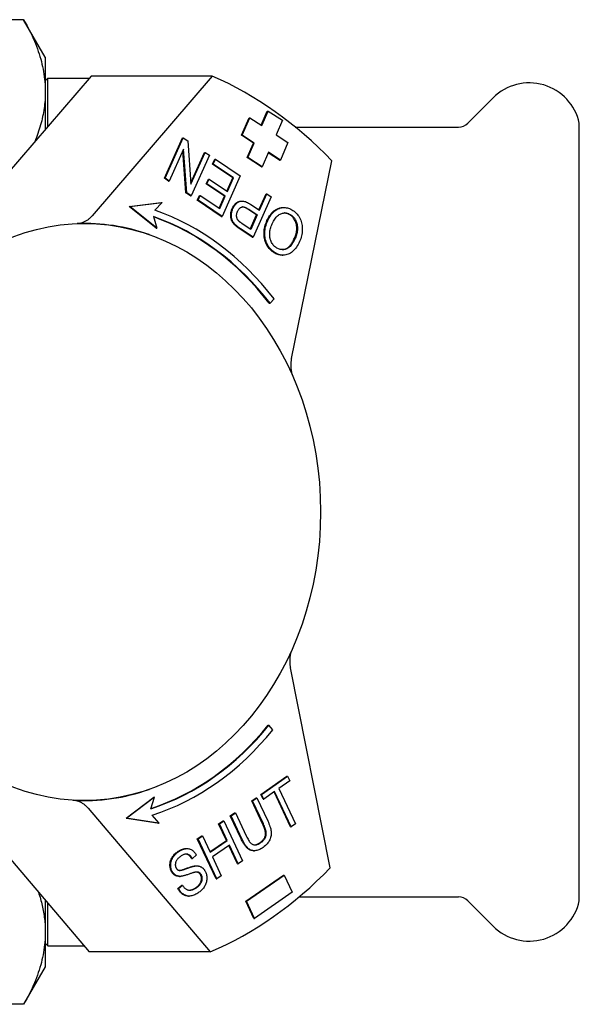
# Model space of a CAD drawing. Header units: millimetres. Extents: x -24 to 3572, y -10 to 482.
# Tile 22 of 26: x 278 to 320, y 407 to 482. Entities that reach past the tile are written whole.
import ezdxf

# ---------------------------------------------------------------- set-up
doc = ezdxf.new("R2010")
doc.units = ezdxf.units.MM
doc.layers.add('DETAIL', color=2, linetype='Continuous')

msp = doc.modelspace()

# ---------------------------------------------------------------- linework, layer by layer
at = {"layer": 'DETAIL'}
for p, q in [((277.934, 481.754), (265.505, 481.754)), ((279.576, 478.912), (277.934, 481.754)), ((279.576, 478.912), (279.576, 476.285)), ((283.054, 477.481), (276.523, 469.874)), ((279.576, 477.111), (279.775, 477.311)), ((279.775, 473.662), (279.775, 477.311)), ((279.775, 477.311), (282.908, 477.311)), ((292.231, 477.481), (283.054, 477.481)), ((292.231, 477.481), (283.135, 466.886)), ((279.576, 476.285), (279.576, 473.429)), ((311.618, 473.904), (313.538, 475.825)), ((294.451, 472.983), (295.027, 474.308)), ((294.508, 472.983), (295.084, 474.308)), ((295.027, 474.308), (295.084, 474.308)), ((295.084, 474.308), (295.988, 473.722)), ((295.944, 473.751), (296.411, 474.826)), ((295.988, 473.722), (296.468, 474.826)), ((296.411, 474.826), (296.468, 474.826)), ((296.468, 474.826), (297.554, 474.123)), ((297.554, 474.123), (297.074, 473.018)), ((298.531, 473.612), (310.911, 473.612)), ((320.075, 414.912), (320.075, 473.912)), ((288.606, 469.728), (289.986, 472.796)), ((288.663, 469.728), (290.043, 472.796)), ((289.986, 472.796), (290.043, 472.796)), ((290.043, 472.796), (290.384, 472.567)), ((295.355, 472.397), (294.451, 472.983)), ((294.451, 472.983), (294.508, 472.983)), ((295.412, 472.397), (294.508, 472.983)), ((297.074, 473.018), (297.978, 472.432)), ((290.384, 472.567), (290.623, 469.273)), ((294.875, 471.292), (295.355, 472.397)), ((294.932, 471.292), (295.412, 472.397)), ((295.355, 472.397), (295.412, 472.397)), ((297.978, 472.432), (297.402, 471.107)), ((290.064, 471.923), (288.981, 469.515)), ((290.246, 468.629), (290.015, 471.813)), ((290.303, 468.629), (290.064, 471.923)), ((290.615, 469.383), (291.648, 471.682)), ((290.623, 469.273), (291.706, 471.682)), ((292.024, 471.468), (290.644, 468.4)), ((291.648, 471.682), (291.706, 471.682)), ((291.706, 471.682), (292.024, 471.468)), ((295.96, 470.589), (294.875, 471.292)), ((294.875, 471.292), (294.932, 471.292)), ((296.018, 470.589), (294.932, 471.292)), ((296.498, 471.693), (296.018, 470.589)), ((297.345, 471.107), (296.485, 471.664)), ((297.402, 471.107), (296.498, 471.693)), ((292.259, 470.8), (292.422, 471.163)), ((292.259, 470.8), (292.317, 470.8)), ((293.803, 469.766), (292.259, 470.8)), ((292.317, 470.8), (292.48, 471.163)), ((293.861, 469.766), (292.317, 470.8)), ((292.422, 471.163), (292.48, 471.163)), ((292.48, 471.163), (294.357, 469.905)), ((295.96, 470.589), (296.018, 470.589)), ((297.345, 471.107), (297.402, 471.107)), ((298.245, 456.066), (301.297, 471.051)), ((294.357, 469.905), (292.977, 466.837)), ((288.606, 469.728), (288.663, 469.728)), ((288.924, 469.515), (288.606, 469.728)), ((288.981, 469.515), (288.663, 469.728)), ((288.924, 469.515), (288.981, 469.515)), ((291.779, 469.294), (291.942, 469.656)), ((291.779, 469.294), (291.836, 469.294)), ((293.171, 468.36), (291.779, 469.294)), ((291.836, 469.294), (291.999, 469.656)), ((293.229, 468.36), (291.836, 469.294)), ((291.942, 469.656), (291.999, 469.656)), ((291.999, 469.656), (293.392, 468.723)), ((293.347, 468.752), (293.803, 469.766)), ((293.392, 468.723), (293.861, 469.766)), ((293.803, 469.766), (293.861, 469.766)), ((290.246, 468.629), (290.303, 468.629)), ((290.587, 468.4), (290.246, 468.629)), ((290.644, 468.4), (290.303, 468.629)), ((290.587, 468.4), (290.644, 468.4)), ((291.1, 468.056), (291.263, 468.419)), ((291.157, 468.056), (291.32, 468.419)), ((291.263, 468.419), (291.32, 468.419)), ((291.32, 468.419), (292.807, 467.423)), ((292.763, 467.452), (293.171, 468.36)), ((292.807, 467.423), (293.229, 468.36)), ((293.171, 468.36), (293.229, 468.36)), ((296.707, 468.33), (295.328, 465.262)), ((295.769, 467.336), (296.317, 468.553)), ((295.813, 467.307), (296.374, 468.553)), ((296.317, 468.553), (296.374, 468.553)), ((296.374, 468.553), (296.707, 468.33)), ((285.925, 467.586), (288.37, 467.888)), ((287.98, 465.942), (285.925, 467.586)), ((285.925, 467.586), (285.982, 467.586)), ((285.982, 467.586), (288.427, 467.888)), ((288.037, 465.942), (285.982, 467.586)), ((288.427, 467.888), (287.888, 467.3)), ((288.37, 467.888), (288.427, 467.888)), ((291.1, 468.056), (291.157, 468.056)), ((292.92, 466.837), (291.1, 468.056)), ((292.977, 466.837), (291.157, 468.056)), ((294.446, 467.999), (294.503, 467.999)), ((295.168, 467.739), (295.813, 467.307)), ((287.791, 466.814), (288.037, 465.942)), ((292.92, 466.837), (292.977, 466.837)), ((295.593, 466.944), (294.944, 467.379)), ((295.001, 467.379), (295.65, 466.944)), ((295.113, 465.877), (295.593, 466.944)), ((295.65, 466.944), (295.157, 465.848)), ((295.593, 466.944), (295.65, 466.944)), ((297.605, 467.509), (297.663, 467.509)), ((293.953, 466.184), (294.01, 466.184)), ((295.157, 465.848), (294.514, 466.279)), ((287.486, 465.441), (287.46, 465.45)), ((287.98, 465.942), (288.037, 465.942)), ((295.27, 465.262), (294.322, 465.897)), ((295.328, 465.262), (294.379, 465.897)), ((295.27, 465.262), (295.328, 465.262)), ((297.546, 463.892), (297.603, 463.892)), ((296.566, 460.241), (296.624, 460.241)), ((296.922, 460.583), (296.624, 460.241)), ((301.179, 417.411), (298.161, 432.579)), ((296.481, 428.245), (296.538, 428.245)), ((296.83, 427.895), (296.538, 428.245)), ((295.925, 422.994), (297.896, 424.375)), ((295.982, 422.994), (297.953, 424.375)), ((297.896, 424.375), (297.953, 424.375)), ((297.953, 424.375), (298.122, 424.016)), ((298.122, 424.016), (297.299, 423.44)), ((285.711, 421.184), (287.795, 422.774)), ((287.852, 422.774), (285.768, 421.184)), ((287.486, 423.382), (287.46, 423.373)), ((287.59, 421.908), (287.852, 422.774)), ((287.795, 422.774), (287.852, 422.774)), ((295.233, 422.51), (295.563, 422.741)), ((295.29, 422.51), (295.62, 422.741)), ((295.563, 422.741), (295.62, 422.741)), ((295.62, 422.741), (296.444, 420.987)), ((295.925, 422.994), (295.982, 422.994)), ((296.093, 422.636), (295.925, 422.994)), ((296.151, 422.636), (295.982, 422.994)), ((296.97, 423.209), (296.151, 422.636)), ((298.17, 420.532), (296.926, 423.179)), ((298.228, 420.532), (296.97, 423.209)), ((297.299, 423.44), (298.558, 420.763)), ((295.233, 422.51), (295.29, 422.51)), ((296.056, 420.758), (295.233, 422.51)), ((296.114, 420.758), (295.29, 422.51)), ((296.093, 422.636), (296.151, 422.636)), ((282.826, 421.942), (292.085, 411.041)), ((288.207, 420.818), (287.678, 421.42)), ((293.607, 421.371), (293.936, 421.602)), ((293.607, 421.371), (293.664, 421.371)), ((294.431, 419.617), (293.607, 421.371)), ((293.664, 421.371), (293.994, 421.602)), ((294.488, 419.617), (293.664, 421.371)), ((293.936, 421.602), (293.994, 421.602)), ((293.994, 421.602), (294.817, 419.85)), ((285.711, 421.184), (285.768, 421.184)), ((288.15, 420.818), (285.711, 421.184)), ((285.768, 421.184), (288.207, 420.818)), ((288.15, 420.818), (288.207, 420.818)), ((292.723, 420.752), (293.053, 420.983)), ((292.723, 420.752), (292.781, 420.752)), ((293.31, 419.505), (292.723, 420.752)), ((292.781, 420.752), (293.111, 420.983)), ((293.367, 419.505), (292.781, 420.752)), ((293.053, 420.983), (293.111, 420.983)), ((293.111, 420.983), (294.537, 417.947)), ((298.17, 420.532), (298.228, 420.532)), ((298.558, 420.763), (298.228, 420.532)), ((291.105, 419.618), (291.435, 419.849)), ((291.162, 419.618), (291.492, 419.849)), ((291.435, 419.849), (291.492, 419.849)), ((291.492, 419.849), (292.078, 418.602)), ((292.532, 416.582), (291.105, 419.618)), ((291.105, 419.618), (291.162, 419.618)), ((292.589, 416.582), (291.162, 419.618)), ((292.064, 418.632), (293.31, 419.505)), ((292.078, 418.602), (293.367, 419.505)), ((293.536, 419.146), (292.247, 418.243)), ((293.31, 419.505), (293.367, 419.505)), ((294.15, 417.716), (293.492, 419.116)), ((294.208, 417.716), (293.536, 419.146)), ((276.225, 418.91), (282.908, 411.041)), ((290.264, 418.882), (290.322, 418.882)), ((291.027, 418.389), (290.727, 418.138)), ((292.247, 418.243), (292.919, 416.813)), ((295.377, 418.719), (295.434, 418.719)), ((290.669, 418.138), (290.727, 418.138)), ((291.001, 417.567), (291.058, 417.567)), ((294.15, 417.716), (294.208, 417.716)), ((294.537, 417.947), (294.208, 417.716)), ((289.742, 416.774), (289.799, 416.774)), ((292.919, 416.813), (292.589, 416.582)), ((294.785, 414.891), (297.63, 416.875)), ((294.842, 414.891), (297.687, 416.875)), ((297.63, 416.875), (297.687, 416.875)), ((297.687, 416.875), (298.297, 415.572)), ((289.629, 415.848), (289.925, 416.098)), ((289.687, 415.848), (289.982, 416.098)), ((289.925, 416.098), (289.982, 416.098)), ((292.532, 416.582), (292.589, 416.582)), ((289.629, 415.848), (289.687, 415.848)), ((290.435, 415.279), (290.492, 415.279)), ((298.297, 415.572), (295.451, 413.588)), ((279.576, 414.965), (279.576, 412.538)), ((279.775, 411.512), (279.775, 414.729)), ((294.785, 414.891), (294.842, 414.891)), ((295.394, 413.588), (294.785, 414.891)), ((295.451, 413.588), (294.842, 414.891)), ((298.819, 415.212), (310.911, 415.212)), ((311.618, 414.919), (313.538, 412.999)), ((295.394, 413.588), (295.451, 413.588)), ((279.576, 412.538), (279.576, 409.912)), ((279.576, 411.712), (279.775, 411.512)), ((279.775, 411.512), (282.508, 411.512)), ((292.085, 411.041), (282.908, 411.041)), ((279.576, 409.912), (277.934, 407.069)), ((277.934, 407.069), (265.505, 407.069))]:
    msp.add_line(p, q, dxfattribs=at)
at = {"layer": 'DETAIL', "flags": 128}
for points in [[(277.934, 481.754), (278.052, 481.548), (278.164, 481.343), (278.272, 481.139), (278.376, 480.936), (278.475, 480.735), (278.569, 480.535), (278.659, 480.335), (278.745, 480.137), (278.826, 479.94), (278.904, 479.744), (278.976, 479.548), (279.045, 479.353), (279.109, 479.159), (279.169, 478.965), (279.225, 478.772), (279.277, 478.579), (279.325, 478.387), (279.368, 478.196), (279.407, 478.004), (279.443, 477.813), (279.474, 477.622), (279.501, 477.431), (279.523, 477.24), (279.542, 477.049), (279.557, 476.859), (279.567, 476.668), (279.573, 476.477), (279.576, 476.285)], [(279.576, 476.285), (279.574, 476.128), (279.57, 475.971), (279.563, 475.814), (279.553, 475.658), (279.54, 475.501), (279.525, 475.344), (279.507, 475.187), (279.486, 475.031), (279.462, 474.874), (279.435, 474.717), (279.406, 474.56), (279.374, 474.402), (279.339, 474.245), (279.301, 474.087), (279.261, 473.929), (279.217, 473.771), (279.171, 473.612), (279.122, 473.453), (279.071, 473.294), (279.016, 473.134), (278.958, 472.974), (278.898, 472.813), (278.835, 472.651), (278.769, 472.489)], [(293.75, 467.437), (293.769, 467.477), (293.789, 467.517), (293.81, 467.554), (293.832, 467.591), (293.854, 467.626), (293.878, 467.659), (293.902, 467.691), (293.927, 467.722), (293.953, 467.751), (293.979, 467.779), (294.007, 467.805), (294.035, 467.83), (294.064, 467.854), (294.094, 467.876), (294.125, 467.896), (294.157, 467.915), (294.19, 467.933), (294.223, 467.949), (294.258, 467.964), (294.293, 467.976), (294.329, 467.986), (294.367, 467.993), (294.406, 467.997), (294.446, 467.999)], [(293.808, 467.437), (293.838, 467.5), (293.871, 467.56), (293.905, 467.616), (293.942, 467.669), (293.98, 467.718), (294.021, 467.763), (294.064, 467.805), (294.109, 467.844), (294.156, 467.878), (294.205, 467.91), (294.256, 467.938), (294.309, 467.962), (294.365, 467.981), (294.424, 467.993), (294.485, 467.998), (294.55, 467.997), (294.617, 467.989), (294.687, 467.973), (294.76, 467.951), (294.836, 467.923), (294.915, 467.887), (294.996, 467.845), (295.081, 467.795), (295.168, 467.739)], [(294.156, 467.219), (294.176, 467.261), (294.198, 467.302), (294.221, 467.339), (294.245, 467.373), (294.27, 467.404), (294.296, 467.432), (294.323, 467.458), (294.352, 467.48), (294.381, 467.5), (294.412, 467.516), (294.444, 467.53), (294.477, 467.541), (294.511, 467.548), (294.547, 467.552), (294.585, 467.552), (294.624, 467.548), (294.665, 467.54), (294.708, 467.528), (294.753, 467.513), (294.799, 467.494), (294.847, 467.471), (294.897, 467.444), (294.948, 467.414), (295.001, 467.379)], [(294.944, 467.379), (294.924, 467.392), (294.905, 467.405), (294.885, 467.417), (294.867, 467.428), (294.848, 467.439), (294.829, 467.45), (294.811, 467.46), (294.793, 467.469), (294.775, 467.478), (294.758, 467.487), (294.74, 467.494), (294.723, 467.502), (294.706, 467.509), (294.69, 467.515), (294.673, 467.521), (294.657, 467.526), (294.641, 467.531), (294.625, 467.536), (294.61, 467.539), (294.594, 467.543), (294.579, 467.546), (294.564, 467.548), (294.55, 467.55), (294.536, 467.551)], [(281.985, 466.295), (282.039, 466.298), (282.092, 466.302), (282.144, 466.309), (282.197, 466.318), (282.249, 466.329), (282.301, 466.342), (282.353, 466.357), (282.404, 466.374), (282.455, 466.393), (282.506, 466.413), (282.555, 466.436), (282.605, 466.46), (282.653, 466.487), (282.702, 466.515), (282.749, 466.544), (282.795, 466.576), (282.841, 466.609), (282.886, 466.644), (282.93, 466.68), (282.973, 466.718), (283.015, 466.758), (283.056, 466.799), (283.096, 466.842), (283.135, 466.886)], [(293.953, 466.184), (293.912, 466.225), (293.874, 466.267), (293.839, 466.309), (293.807, 466.353), (293.777, 466.397), (293.751, 466.442), (293.727, 466.488), (293.706, 466.535), (293.688, 466.583), (293.673, 466.633), (293.661, 466.684), (293.651, 466.737), (293.644, 466.792), (293.639, 466.848), (293.637, 466.906), (293.638, 466.966), (293.642, 467.026), (293.649, 467.086), (293.658, 467.145), (293.671, 467.204), (293.686, 467.263), (293.705, 467.321), (293.726, 467.379), (293.75, 467.437)], [(294.01, 466.184), (293.969, 466.225), (293.931, 466.267), (293.896, 466.309), (293.864, 466.353), (293.835, 466.397), (293.808, 466.442), (293.785, 466.488), (293.764, 466.535), (293.746, 466.583), (293.731, 466.633), (293.718, 466.684), (293.708, 466.737), (293.701, 466.792), (293.697, 466.848), (293.695, 466.906), (293.696, 466.966), (293.699, 467.026), (293.706, 467.086), (293.716, 467.145), (293.728, 467.204), (293.744, 467.263), (293.762, 467.321), (293.783, 467.379), (293.808, 467.437)], [(294.216, 466.515), (294.198, 466.537), (294.181, 466.56), (294.166, 466.583), (294.152, 466.608), (294.139, 466.633), (294.128, 466.66), (294.118, 466.687), (294.109, 466.715), (294.102, 466.744), (294.096, 466.773), (294.091, 466.804), (294.087, 466.836), (294.085, 466.867), (294.084, 466.899), (294.085, 466.931), (294.087, 466.963), (294.091, 466.995), (294.096, 467.027), (294.102, 467.059), (294.11, 467.091), (294.119, 467.123), (294.13, 467.155), (294.142, 467.187), (294.156, 467.219)], [(296.389, 466.514), (296.425, 466.59), (296.462, 466.664), (296.501, 466.734), (296.541, 466.802), (296.583, 466.867), (296.626, 466.929), (296.671, 466.989), (296.717, 467.045), (296.765, 467.099), (296.814, 467.15), (296.865, 467.198), (296.918, 467.244), (296.971, 467.286), (297.026, 467.325), (297.081, 467.36), (297.136, 467.391), (297.192, 467.419), (297.249, 467.443), (297.307, 467.463), (297.365, 467.48), (297.424, 467.492), (297.484, 467.502), (297.544, 467.507), (297.605, 467.509)], [(296.447, 466.514), (296.501, 466.627), (296.558, 466.734), (296.619, 466.835), (296.684, 466.929), (296.751, 467.018), (296.823, 467.1), (296.898, 467.175), (296.976, 467.245), (297.057, 467.307), (297.139, 467.36), (297.223, 467.406), (297.308, 467.443), (297.395, 467.472), (297.483, 467.493), (297.573, 467.505), (297.664, 467.509), (297.756, 467.505), (297.846, 467.495), (297.935, 467.478), (298.022, 467.454), (298.108, 467.423), (298.193, 467.386), (298.277, 467.341), (298.359, 467.29)], [(296.788, 466.28), (296.833, 466.376), (296.88, 466.466), (296.929, 466.55), (296.979, 466.627), (297.031, 466.699), (297.085, 466.765), (297.14, 466.825), (297.197, 466.878), (297.256, 466.926), (297.316, 466.968), (297.378, 467.003), (297.442, 467.033), (297.506, 467.057), (297.57, 467.075), (297.634, 467.087), (297.698, 467.093), (297.762, 467.094), (297.826, 467.089), (297.889, 467.079), (297.952, 467.063), (298.015, 467.041), (298.078, 467.013), (298.141, 466.98), (298.204, 466.94)], [(298.147, 466.94), (298.129, 466.952), (298.111, 466.964), (298.092, 466.974), (298.074, 466.985), (298.056, 466.995), (298.038, 467.004), (298.02, 467.013), (298.002, 467.022), (297.984, 467.03), (297.966, 467.037), (297.948, 467.045), (297.93, 467.051), (297.912, 467.057), (297.893, 467.063), (297.875, 467.068), (297.857, 467.073), (297.839, 467.077), (297.821, 467.081), (297.802, 467.084), (297.784, 467.087), (297.766, 467.09), (297.748, 467.092), (297.729, 467.093), (297.711, 467.094)], [(298.468, 465.173), (298.508, 465.265), (298.542, 465.355), (298.571, 465.445), (298.596, 465.534), (298.615, 465.622), (298.63, 465.709), (298.64, 465.795), (298.645, 465.88), (298.645, 465.964), (298.641, 466.047), (298.631, 466.129), (298.617, 466.21), (298.598, 466.289), (298.576, 466.364), (298.55, 466.437), (298.52, 466.506), (298.486, 466.571), (298.449, 466.634), (298.408, 466.693), (298.363, 466.749), (298.315, 466.802), (298.262, 466.851), (298.206, 466.898), (298.147, 466.94)], [(298.204, 466.94), (298.264, 466.898), (298.32, 466.851), (298.372, 466.802), (298.42, 466.749), (298.465, 466.693), (298.506, 466.634), (298.544, 466.571), (298.577, 466.506), (298.607, 466.437), (298.633, 466.364), (298.656, 466.289), (298.674, 466.21), (298.689, 466.129), (298.698, 466.047), (298.703, 465.964), (298.703, 465.88), (298.697, 465.795), (298.688, 465.709), (298.673, 465.622), (298.653, 465.534), (298.629, 465.445), (298.599, 465.355), (298.565, 465.265), (298.526, 465.173)], [(298.359, 467.29), (298.445, 467.228), (298.526, 467.161), (298.602, 467.089), (298.672, 467.012), (298.737, 466.93), (298.797, 466.843), (298.851, 466.751), (298.901, 466.655), (298.944, 466.555), (298.981, 466.453), (299.011, 466.349), (299.035, 466.243), (299.053, 466.135), (299.064, 466.025), (299.069, 465.914), (299.067, 465.8), (299.06, 465.687), (299.048, 465.575), (299.03, 465.465), (299.008, 465.356), (298.98, 465.249), (298.947, 465.144), (298.91, 465.04), (298.867, 464.938)], [(294.322, 465.897), (294.301, 465.911), (294.281, 465.925), (294.261, 465.938), (294.242, 465.952), (294.223, 465.965), (294.205, 465.978), (294.187, 465.991), (294.169, 466.004), (294.152, 466.016), (294.136, 466.029), (294.12, 466.041), (294.104, 466.053), (294.089, 466.065), (294.074, 466.077), (294.06, 466.088), (294.046, 466.1), (294.033, 466.111), (294.02, 466.122), (294.008, 466.133), (293.996, 466.143), (293.984, 466.154), (293.973, 466.164), (293.963, 466.174), (293.953, 466.184)], [(294.379, 465.897), (294.359, 465.911), (294.339, 465.925), (294.319, 465.938), (294.299, 465.952), (294.281, 465.965), (294.262, 465.978), (294.244, 465.991), (294.227, 466.004), (294.21, 466.016), (294.193, 466.029), (294.177, 466.041), (294.162, 466.053), (294.146, 466.065), (294.132, 466.077), (294.117, 466.088), (294.104, 466.1), (294.09, 466.111), (294.077, 466.122), (294.065, 466.133), (294.053, 466.143), (294.042, 466.154), (294.031, 466.164), (294.02, 466.174), (294.01, 466.184)], [(294.514, 466.279), (294.495, 466.291), (294.477, 466.304), (294.46, 466.316), (294.443, 466.328), (294.426, 466.339), (294.41, 466.35), (294.395, 466.362), (294.38, 466.372), (294.366, 466.383), (294.352, 466.393), (294.339, 466.404), (294.326, 466.414), (294.314, 466.423), (294.302, 466.433), (294.291, 466.442), (294.281, 466.451), (294.271, 466.46), (294.261, 466.468), (294.253, 466.477), (294.244, 466.485), (294.236, 466.493), (294.229, 466.5), (294.222, 466.508), (294.216, 466.515)], [(296.874, 464.117), (296.79, 464.178), (296.71, 464.243), (296.635, 464.314), (296.566, 464.39), (296.501, 464.47), (296.442, 464.556), (296.387, 464.646), (296.338, 464.741), (296.294, 464.84), (296.256, 464.941), (296.225, 465.044), (296.2, 465.15), (296.182, 465.257), (296.17, 465.367), (296.165, 465.479), (296.166, 465.593), (296.173, 465.708), (296.186, 465.823), (296.205, 465.938), (296.23, 466.054), (296.261, 466.169), (296.298, 466.284), (296.341, 466.399), (296.389, 466.514)], [(296.932, 464.117), (296.847, 464.178), (296.767, 464.243), (296.693, 464.314), (296.623, 464.39), (296.559, 464.47), (296.499, 464.556), (296.444, 464.646), (296.395, 464.741), (296.351, 464.84), (296.314, 464.941), (296.283, 465.044), (296.258, 465.15), (296.24, 465.257), (296.228, 465.367), (296.222, 465.479), (296.223, 465.593), (296.23, 465.708), (296.243, 465.823), (296.262, 465.938), (296.287, 466.054), (296.318, 466.169), (296.355, 466.284), (296.398, 466.399), (296.447, 466.514)], [(297.086, 464.467), (297.026, 464.51), (296.969, 464.557), (296.916, 464.609), (296.867, 464.664), (296.821, 464.722), (296.779, 464.785), (296.741, 464.851), (296.706, 464.921), (296.676, 464.994), (296.65, 465.068), (296.629, 465.145), (296.613, 465.223), (296.602, 465.304), (296.596, 465.386), (296.594, 465.471), (296.597, 465.557), (296.605, 465.644), (296.617, 465.733), (296.634, 465.822), (296.656, 465.912), (296.682, 466.003), (296.713, 466.094), (296.748, 466.187), (296.788, 466.28)], [(298.867, 464.938), (298.808, 464.815), (298.747, 464.699), (298.683, 464.591), (298.617, 464.491), (298.548, 464.398), (298.476, 464.313), (298.402, 464.236), (298.325, 464.167), (298.246, 464.105), (298.164, 464.052), (298.08, 464.006), (297.993, 463.967), (297.904, 463.937), (297.816, 463.914), (297.727, 463.899), (297.639, 463.892), (297.551, 463.893), (297.462, 463.902), (297.374, 463.918), (297.285, 463.942), (297.197, 463.974), (297.109, 464.014), (297.02, 464.061), (296.932, 464.117)], [(298.526, 465.173), (298.473, 465.061), (298.42, 464.958), (298.365, 464.862), (298.31, 464.774), (298.253, 464.694), (298.195, 464.622), (298.137, 464.558), (298.077, 464.502), (298.016, 464.453), (297.954, 464.413), (297.891, 464.38), (297.827, 464.355), (297.762, 464.337), (297.698, 464.324), (297.635, 464.315), (297.572, 464.312), (297.51, 464.314), (297.448, 464.321), (297.386, 464.332), (297.325, 464.349), (297.265, 464.371), (297.205, 464.398), (297.145, 464.43), (297.086, 464.467)], [(297.534, 464.313), (297.575, 464.315), (297.616, 464.32), (297.658, 464.327), (297.7, 464.336), (297.742, 464.347), (297.784, 464.36), (297.826, 464.377), (297.867, 464.397), (297.908, 464.42), (297.949, 464.447), (297.989, 464.477), (298.029, 464.51), (298.068, 464.547), (298.106, 464.587), (298.145, 464.63), (298.182, 464.677), (298.22, 464.727), (298.257, 464.781), (298.293, 464.838), (298.329, 464.898), (298.365, 464.962), (298.4, 465.029), (298.434, 465.099), (298.468, 465.173)], [(297.546, 463.892), (297.518, 463.892), (297.49, 463.893), (297.462, 463.895), (297.434, 463.898), (297.406, 463.901), (297.378, 463.906), (297.35, 463.911), (297.322, 463.917), (297.294, 463.923), (297.266, 463.931), (297.238, 463.939), (297.21, 463.948), (297.182, 463.958), (297.154, 463.968), (297.126, 463.98), (297.098, 463.992), (297.07, 464.005), (297.042, 464.018), (297.014, 464.033), (296.986, 464.048), (296.958, 464.064), (296.93, 464.081), (296.902, 464.098), (296.874, 464.117)], [(298.245, 456.066), (298.235, 456.015), (298.227, 455.963), (298.219, 455.911), (298.212, 455.859), (298.206, 455.807), (298.201, 455.755), (298.198, 455.703), (298.195, 455.65), (298.193, 455.597), (298.193, 455.545), (298.193, 455.492), (298.195, 455.44), (298.198, 455.387), (298.201, 455.334), (298.206, 455.282), (298.212, 455.23), (298.219, 455.178), (298.227, 455.126), (298.236, 455.075), (298.246, 455.023), (298.257, 454.973), (298.269, 454.922), (298.282, 454.872), (298.296, 454.822)], [(298.219, 433.83), (298.205, 433.78), (298.191, 433.73), (298.179, 433.679), (298.167, 433.628), (298.157, 433.577), (298.147, 433.525), (298.139, 433.473), (298.132, 433.421), (298.126, 433.368), (298.121, 433.316), (298.117, 433.263), (298.114, 433.21), (298.112, 433.157), (298.111, 433.104), (298.111, 433.051), (298.112, 432.998), (298.115, 432.945), (298.118, 432.892), (298.123, 432.84), (298.128, 432.787), (298.135, 432.735), (298.142, 432.683), (298.151, 432.631), (298.161, 432.579)], [(282.826, 421.942), (282.788, 421.986), (282.748, 422.029), (282.708, 422.07), (282.667, 422.109), (282.624, 422.147), (282.581, 422.184), (282.537, 422.218), (282.492, 422.252), (282.447, 422.283), (282.4, 422.313), (282.353, 422.341), (282.305, 422.368), (282.257, 422.393), (282.208, 422.416), (282.158, 422.437), (282.108, 422.456), (282.058, 422.473), (282.007, 422.489), (281.956, 422.502), (281.904, 422.514), (281.852, 422.524), (281.8, 422.532), (281.748, 422.538), (281.696, 422.542)], [(295.842, 419.316), (295.9, 419.359), (295.954, 419.403), (296.004, 419.447), (296.05, 419.492), (296.091, 419.537), (296.128, 419.584), (296.162, 419.631), (296.19, 419.679), (296.215, 419.728), (296.236, 419.778), (296.252, 419.828), (296.264, 419.88), (296.272, 419.933), (296.275, 419.99), (296.273, 420.05), (296.267, 420.115), (296.257, 420.183), (296.242, 420.254), (296.222, 420.329), (296.198, 420.408), (296.17, 420.49), (296.136, 420.576), (296.099, 420.665), (296.056, 420.758)], [(295.899, 419.316), (295.958, 419.359), (296.012, 419.403), (296.061, 419.447), (296.107, 419.492), (296.149, 419.537), (296.186, 419.584), (296.219, 419.631), (296.248, 419.679), (296.272, 419.728), (296.293, 419.778), (296.309, 419.828), (296.321, 419.88), (296.329, 419.933), (296.332, 419.99), (296.331, 420.05), (296.325, 420.115), (296.314, 420.183), (296.299, 420.254), (296.28, 420.329), (296.256, 420.408), (296.227, 420.49), (296.194, 420.576), (296.156, 420.665), (296.114, 420.758)], [(296.444, 420.987), (296.496, 420.874), (296.541, 420.766), (296.582, 420.662), (296.616, 420.561), (296.646, 420.465), (296.67, 420.373), (296.688, 420.285), (296.702, 420.201), (296.709, 420.119), (296.711, 420.038), (296.707, 419.956), (296.697, 419.875), (296.682, 419.793), (296.661, 419.712), (296.634, 419.631), (296.601, 419.55), (296.562, 419.47), (296.516, 419.392), (296.464, 419.316), (296.404, 419.243), (296.338, 419.172), (296.265, 419.104), (296.185, 419.037), (296.099, 418.973)], [(294.817, 419.85), (294.863, 419.756), (294.907, 419.669), (294.951, 419.59), (294.993, 419.519), (295.034, 419.455), (295.074, 419.399), (295.112, 419.351), (295.15, 419.311), (295.187, 419.277), (295.227, 419.248), (295.267, 419.223), (295.309, 419.202), (295.353, 419.186), (295.398, 419.175), (295.444, 419.169), (295.492, 419.167), (295.541, 419.169), (295.591, 419.176), (295.641, 419.188), (295.691, 419.205), (295.743, 419.226), (295.794, 419.251), (295.847, 419.282), (295.899, 419.316)], [(295.377, 418.719), (295.33, 418.721), (295.284, 418.725), (295.239, 418.733), (295.195, 418.743), (295.152, 418.756), (295.11, 418.772), (295.068, 418.792), (295.027, 418.814), (294.988, 418.839), (294.949, 418.867), (294.911, 418.898), (294.874, 418.932), (294.837, 418.969), (294.8, 419.01), (294.763, 419.055), (294.726, 419.103), (294.689, 419.155), (294.653, 419.21), (294.616, 419.269), (294.579, 419.331), (294.542, 419.397), (294.505, 419.467), (294.468, 419.54), (294.431, 419.617)], [(296.099, 418.973), (296.012, 418.916), (295.928, 418.866), (295.845, 418.823), (295.764, 418.788), (295.685, 418.76), (295.607, 418.739), (295.532, 418.726), (295.458, 418.72), (295.386, 418.721), (295.316, 418.729), (295.248, 418.744), (295.183, 418.766), (295.119, 418.795), (295.057, 418.831), (294.998, 418.873), (294.94, 418.923), (294.884, 418.98), (294.827, 419.046), (294.771, 419.12), (294.715, 419.203), (294.658, 419.294), (294.601, 419.393), (294.545, 419.501), (294.488, 419.617)], [(295.461, 419.167), (295.476, 419.169), (295.492, 419.17), (295.507, 419.172), (295.522, 419.174), (295.538, 419.177), (295.553, 419.181), (295.569, 419.184), (295.585, 419.189), (295.6, 419.193), (295.616, 419.198), (295.632, 419.204), (295.648, 419.21), (295.664, 419.216), (295.68, 419.223), (295.696, 419.23), (295.712, 419.238), (295.728, 419.246), (295.744, 419.255), (295.76, 419.264), (295.776, 419.274), (295.793, 419.284), (295.809, 419.294), (295.826, 419.305), (295.842, 419.316)], [(289.123, 417.188), (289.098, 417.246), (289.076, 417.306), (289.059, 417.367), (289.045, 417.43), (289.035, 417.493), (289.029, 417.559), (289.026, 417.625), (289.028, 417.693), (289.034, 417.761), (289.044, 417.828), (289.058, 417.895), (289.077, 417.961), (289.101, 418.025), (289.129, 418.089), (289.161, 418.153), (289.198, 418.215), (289.239, 418.276), (289.283, 418.335), (289.329, 418.391), (289.379, 418.445), (289.431, 418.497), (289.487, 418.547), (289.545, 418.595), (289.607, 418.64)], [(289.18, 417.188), (289.155, 417.246), (289.134, 417.306), (289.116, 417.367), (289.102, 417.43), (289.092, 417.493), (289.086, 417.559), (289.084, 417.625), (289.085, 417.693), (289.091, 417.761), (289.101, 417.828), (289.116, 417.895), (289.135, 417.961), (289.158, 418.025), (289.186, 418.089), (289.219, 418.153), (289.256, 418.215), (289.296, 418.276), (289.34, 418.335), (289.387, 418.391), (289.436, 418.445), (289.489, 418.497), (289.544, 418.547), (289.603, 418.595), (289.664, 418.64)], [(289.844, 418.295), (289.796, 418.26), (289.75, 418.225), (289.708, 418.189), (289.669, 418.153), (289.634, 418.117), (289.601, 418.08), (289.571, 418.043), (289.545, 418.006), (289.521, 417.969), (289.501, 417.931), (289.484, 417.893), (289.47, 417.855), (289.459, 417.817), (289.45, 417.779), (289.443, 417.742), (289.439, 417.706), (289.436, 417.67), (289.436, 417.635), (289.439, 417.601), (289.443, 417.567), (289.45, 417.533), (289.459, 417.501), (289.47, 417.469), (289.484, 417.437)], [(289.607, 418.64), (289.635, 418.659), (289.664, 418.678), (289.692, 418.696), (289.72, 418.713), (289.748, 418.729), (289.776, 418.744), (289.804, 418.759), (289.832, 418.773), (289.859, 418.786), (289.887, 418.798), (289.915, 418.809), (289.942, 418.82), (289.969, 418.83), (289.997, 418.838), (290.024, 418.847), (290.051, 418.854), (290.078, 418.86), (290.105, 418.866), (290.132, 418.871), (290.159, 418.875), (290.186, 418.878), (290.212, 418.88), (290.239, 418.882), (290.264, 418.882)], [(289.664, 418.64), (289.733, 418.686), (289.802, 418.727), (289.87, 418.764), (289.938, 418.795), (290.005, 418.822), (290.071, 418.844), (290.138, 418.861), (290.204, 418.873), (290.268, 418.88), (290.332, 418.882), (290.394, 418.878), (290.454, 418.87), (290.513, 418.855), (290.57, 418.836), (290.626, 418.811), (290.68, 418.781), (290.732, 418.746), (290.782, 418.707), (290.829, 418.664), (290.874, 418.617), (290.916, 418.566), (290.956, 418.511), (290.993, 418.452), (291.027, 418.389)], [(290.727, 418.138), (290.699, 418.182), (290.671, 418.223), (290.643, 418.26), (290.613, 418.294), (290.583, 418.325), (290.552, 418.353), (290.52, 418.378), (290.487, 418.399), (290.454, 418.418), (290.42, 418.433), (290.385, 418.445), (290.349, 418.454), (290.312, 418.459), (290.275, 418.461), (290.236, 418.46), (290.197, 418.455), (290.156, 418.447), (290.114, 418.436), (290.072, 418.421), (290.028, 418.402), (289.984, 418.381), (289.938, 418.356), (289.892, 418.327), (289.844, 418.295)], [(290.669, 418.138), (290.654, 418.163), (290.639, 418.187), (290.623, 418.21), (290.608, 418.231), (290.592, 418.252), (290.575, 418.272), (290.559, 418.291), (290.542, 418.309), (290.525, 418.326), (290.508, 418.342), (290.49, 418.356), (290.473, 418.37), (290.455, 418.383), (290.437, 418.395), (290.418, 418.406), (290.399, 418.416), (290.381, 418.425), (290.361, 418.433), (290.342, 418.44), (290.322, 418.446), (290.302, 418.451), (290.282, 418.455), (290.262, 418.458), (290.241, 418.46)], [(289.708, 417.234), (289.734, 417.229), (289.765, 417.228), (289.8, 417.229), (289.839, 417.233), (289.883, 417.24), (289.931, 417.249), (289.983, 417.262), (290.04, 417.278), (290.1, 417.296), (290.165, 417.317), (290.235, 417.342), (290.308, 417.369), (290.382, 417.396), (290.453, 417.422), (290.519, 417.445), (290.582, 417.466), (290.641, 417.485), (290.697, 417.502), (290.749, 417.517), (290.797, 417.53), (290.841, 417.541), (290.882, 417.55), (290.919, 417.557), (290.952, 417.561)], [(289.741, 417.229), (289.776, 417.232), (289.813, 417.237), (289.854, 417.245), (289.898, 417.255), (289.945, 417.267), (289.995, 417.282), (290.049, 417.298), (290.107, 417.317), (290.167, 417.338), (290.231, 417.361), (290.296, 417.386), (290.36, 417.409), (290.42, 417.43), (290.477, 417.45), (290.532, 417.468), (290.583, 417.485), (290.632, 417.5), (290.678, 417.514), (290.722, 417.526), (290.762, 417.536), (290.799, 417.545), (290.834, 417.552), (290.866, 417.557), (290.895, 417.561)], [(290.895, 417.561), (290.9, 417.562), (290.904, 417.562), (290.909, 417.563), (290.913, 417.563), (290.918, 417.563), (290.922, 417.564), (290.927, 417.564), (290.931, 417.565), (290.936, 417.565), (290.94, 417.565), (290.944, 417.565), (290.949, 417.566), (290.953, 417.566), (290.958, 417.566), (290.962, 417.566), (290.966, 417.566), (290.971, 417.567), (290.975, 417.567), (290.979, 417.567), (290.984, 417.567), (290.988, 417.567), (290.992, 417.567), (290.997, 417.567), (291.001, 417.567)], [(290.952, 417.561), (290.997, 417.565), (291.041, 417.567), (291.084, 417.567), (291.126, 417.564), (291.166, 417.56), (291.205, 417.554), (291.244, 417.546), (291.281, 417.536), (291.317, 417.524), (291.351, 417.509), (291.385, 417.493), (291.417, 417.475), (291.449, 417.455), (291.479, 417.433), (291.508, 417.409), (291.536, 417.384), (291.564, 417.357), (291.59, 417.328), (291.614, 417.297), (291.638, 417.265), (291.661, 417.23), (291.683, 417.194), (291.703, 417.157), (291.723, 417.117)], [(289.742, 416.774), (289.707, 416.775), (289.672, 416.777), (289.638, 416.781), (289.605, 416.786), (289.573, 416.793), (289.542, 416.801), (289.512, 416.811), (289.482, 416.822), (289.453, 416.835), (289.425, 416.849), (289.398, 416.865), (289.372, 416.882), (289.346, 416.901), (289.322, 416.92), (289.298, 416.941), (289.275, 416.964), (289.253, 416.987), (289.232, 417.012), (289.212, 417.038), (289.192, 417.065), (289.174, 417.094), (289.156, 417.124), (289.139, 417.155), (289.123, 417.188)], [(289.843, 416.775), (289.805, 416.774), (289.768, 416.775), (289.731, 416.777), (289.696, 416.781), (289.661, 416.786), (289.628, 416.793), (289.595, 416.802), (289.563, 416.813), (289.532, 416.825), (289.502, 416.839), (289.473, 416.854), (289.445, 416.871), (289.418, 416.89), (289.391, 416.91), (289.366, 416.932), (289.342, 416.955), (289.318, 416.979), (289.296, 417.004), (289.274, 417.031), (289.253, 417.06), (289.234, 417.09), (289.215, 417.121), (289.197, 417.154), (289.18, 417.188)], [(289.484, 417.437), (289.491, 417.424), (289.497, 417.411), (289.504, 417.398), (289.512, 417.386), (289.519, 417.374), (289.527, 417.363), (289.535, 417.352), (289.543, 417.341), (289.552, 417.331), (289.56, 417.322), (289.569, 417.313), (289.579, 417.304), (289.588, 417.296), (289.598, 417.288), (289.608, 417.281), (289.618, 417.274), (289.628, 417.267), (289.639, 417.261), (289.65, 417.256), (289.661, 417.25), (289.672, 417.246), (289.684, 417.241), (289.696, 417.237), (289.708, 417.234)], [(290.93, 417.084), (290.907, 417.08), (290.881, 417.074), (290.851, 417.066), (290.818, 417.056), (290.78, 417.045), (290.739, 417.033), (290.695, 417.018), (290.646, 417.002), (290.594, 416.985), (290.538, 416.966), (290.478, 416.945), (290.415, 416.922), (290.351, 416.9), (290.29, 416.879), (290.233, 416.86), (290.178, 416.843), (290.126, 416.828), (290.076, 416.815), (290.03, 416.804), (289.987, 416.794), (289.947, 416.787), (289.909, 416.781), (289.875, 416.777), (289.843, 416.775)], [(291.423, 416.861), (291.411, 416.884), (291.399, 416.906), (291.386, 416.927), (291.372, 416.947), (291.358, 416.965), (291.343, 416.983), (291.327, 416.999), (291.311, 417.014), (291.294, 417.028), (291.276, 417.041), (291.257, 417.053), (291.238, 417.063), (291.218, 417.073), (291.197, 417.08), (291.175, 417.087), (291.152, 417.092), (291.127, 417.096), (291.102, 417.098), (291.076, 417.099), (291.049, 417.099), (291.021, 417.097), (290.991, 417.094), (290.961, 417.09), (290.93, 417.084)], [(290.99, 415.912), (291.036, 415.945), (291.079, 415.98), (291.12, 416.016), (291.159, 416.053), (291.195, 416.091), (291.229, 416.13), (291.261, 416.171), (291.291, 416.213), (291.317, 416.255), (291.341, 416.298), (291.361, 416.34), (291.379, 416.382), (291.393, 416.425), (291.404, 416.467), (291.413, 416.509), (291.418, 416.551), (291.42, 416.593), (291.42, 416.634), (291.417, 416.673), (291.412, 416.713), (291.404, 416.751), (291.394, 416.788), (291.381, 416.825), (291.365, 416.861)], [(291.365, 416.861), (291.357, 416.878), (291.348, 416.895), (291.338, 416.912), (291.328, 416.928), (291.318, 416.943), (291.307, 416.957), (291.296, 416.971), (291.284, 416.984), (291.272, 416.997), (291.26, 417.008), (291.247, 417.019), (291.234, 417.03), (291.221, 417.04), (291.207, 417.049), (291.193, 417.057), (291.178, 417.065), (291.163, 417.072), (291.147, 417.078), (291.13, 417.083), (291.113, 417.088), (291.096, 417.092), (291.078, 417.095), (291.059, 417.097), (291.039, 417.099)], [(291.047, 415.912), (291.093, 415.945), (291.137, 415.98), (291.178, 416.016), (291.216, 416.053), (291.253, 416.091), (291.287, 416.13), (291.319, 416.171), (291.348, 416.213), (291.375, 416.255), (291.398, 416.298), (291.419, 416.34), (291.436, 416.382), (291.451, 416.425), (291.462, 416.467), (291.47, 416.509), (291.475, 416.551), (291.477, 416.593), (291.477, 416.634), (291.474, 416.673), (291.469, 416.713), (291.461, 416.751), (291.451, 416.788), (291.438, 416.825), (291.423, 416.861)], [(291.723, 417.117), (291.75, 417.055), (291.772, 416.992), (291.791, 416.928), (291.805, 416.861), (291.816, 416.793), (291.823, 416.724), (291.825, 416.653), (291.824, 416.58), (291.819, 416.507), (291.809, 416.435), (291.794, 416.364), (291.775, 416.293), (291.751, 416.223), (291.723, 416.154), (291.691, 416.086), (291.654, 416.018), (291.613, 415.952), (291.568, 415.889), (291.521, 415.828), (291.469, 415.77), (291.415, 415.715), (291.357, 415.662), (291.296, 415.611), (291.231, 415.564)], [(289.982, 416.098), (290.015, 416.046), (290.049, 415.999), (290.083, 415.955), (290.118, 415.916), (290.153, 415.88), (290.189, 415.848), (290.225, 415.819), (290.262, 415.795), (290.3, 415.775), (290.34, 415.758), (290.383, 415.745), (290.427, 415.735), (290.473, 415.73), (290.521, 415.728), (290.571, 415.729), (290.623, 415.734), (290.676, 415.743), (290.729, 415.756), (290.782, 415.773), (290.835, 415.793), (290.888, 415.817), (290.941, 415.845), (290.994, 415.876), (291.047, 415.912)], [(279.054, 415.579), (279.097, 415.45), (279.137, 415.322), (279.176, 415.194), (279.213, 415.067), (279.249, 414.939), (279.282, 414.812), (279.314, 414.685), (279.344, 414.558), (279.372, 414.431), (279.398, 414.305), (279.422, 414.178), (279.445, 414.052), (279.466, 413.926), (279.485, 413.8), (279.502, 413.673), (279.517, 413.547), (279.531, 413.421), (279.543, 413.295), (279.553, 413.169), (279.561, 413.043), (279.567, 412.917), (279.572, 412.791), (279.575, 412.664), (279.576, 412.538)], [(290.435, 415.279), (290.394, 415.28), (290.353, 415.283), (290.313, 415.288), (290.274, 415.296), (290.235, 415.305), (290.196, 415.317), (290.158, 415.331), (290.12, 415.346), (290.083, 415.364), (290.046, 415.384), (290.01, 415.406), (289.974, 415.43), (289.94, 415.456), (289.907, 415.483), (289.874, 415.512), (289.843, 415.543), (289.813, 415.575), (289.783, 415.609), (289.755, 415.644), (289.728, 415.682), (289.702, 415.721), (289.677, 415.761), (289.653, 415.804), (289.629, 415.848)], [(291.231, 415.564), (291.147, 415.507), (291.065, 415.457), (290.984, 415.413), (290.906, 415.376), (290.829, 415.344), (290.753, 415.319), (290.68, 415.3), (290.608, 415.287), (290.538, 415.28), (290.468, 415.279), (290.401, 415.284), (290.334, 415.295), (290.269, 415.312), (290.205, 415.335), (290.142, 415.363), (290.081, 415.398), (290.022, 415.438), (289.965, 415.482), (289.912, 415.531), (289.861, 415.585), (289.813, 415.644), (289.768, 415.707), (289.726, 415.775), (289.687, 415.848)], [(290.496, 415.728), (290.515, 415.729), (290.535, 415.731), (290.556, 415.733), (290.576, 415.736), (290.597, 415.739), (290.618, 415.743), (290.639, 415.748), (290.659, 415.753), (290.68, 415.759), (290.701, 415.765), (290.721, 415.772), (290.742, 415.779), (290.763, 415.787), (290.783, 415.795), (290.804, 415.804), (290.825, 415.814), (290.845, 415.824), (290.866, 415.835), (290.887, 415.846), (290.907, 415.858), (290.928, 415.871), (290.949, 415.884), (290.969, 415.898), (290.99, 415.912)], [(279.576, 412.538), (279.573, 412.346), (279.567, 412.155), (279.557, 411.964), (279.542, 411.774), (279.523, 411.583), (279.501, 411.392), (279.474, 411.201), (279.443, 411.01), (279.407, 410.819), (279.368, 410.628), (279.325, 410.436), (279.277, 410.244), (279.225, 410.051), (279.169, 409.858), (279.109, 409.664), (279.045, 409.47), (278.976, 409.275), (278.904, 409.08), (278.826, 408.883), (278.745, 408.686), (278.659, 408.488), (278.569, 408.288), (278.475, 408.088), (278.376, 407.887), (278.272, 407.684), (278.164, 407.481), (278.052, 407.275), (277.934, 407.069)]]:
    msp.add_lwpolyline(points, dxfattribs=at)
at = {"layer": 'DETAIL'}
for centre, radius, start, end in [((316.283, 473.079), 3.883, 73.68912, 134.99405), ((316.284, 473.079), 3.882, 12.38014, 73.68785), ((310.911, 474.612), 1, 269.99835, 314.98845), ((310.911, 414.211), 1, 45.01155, 90.00165), ((316.284, 415.744), 3.882, 286.31215, 347.61986), ((316.283, 415.744), 3.883, 225.00595, 286.31088)]:
    msp.add_arc(centre, radius, start, end, dxfattribs=at)
for centre, major_axis, start_param, end_param in [((282.501, 444.293), (0, 35.25), 5.574328, 5.939474), ((282.445, 443.978), (0, 23.75), 5.466653, 6.004864), ((282.388, 443.978), (0, 23.75), 5.466653, 6.001458), ((282.445, 443.978), (0, 24.25), 5.466653, 6.005658), ((282.501, 444.412), (0, 21.892), 6.003002, 6.311943), ((282.653, 444.881), (0, -23.75), 0.256544, 0.794755), ((282.596, 444.881), (0, -23.75), 0.259923, 0.794755), ((282.653, 444.881), (0, -24.25), 0.25575, 0.794755), ((282.501, 444.412), (0, -21.892), 6.238254, 6.563369), ((282.501, 444.293), (0, -35.25), 0.33834, 0.703486)]:
    msp.add_ellipse(centre, major_axis=major_axis, ratio=0.819152, start_param=start_param, end_param=end_param, dxfattribs=at)
msp.add_ellipse((282.529, 444.412), major_axis=(0, 21.883), ratio=0.819152, dxfattribs=at)

doc.saveas('drawing.dxf')
